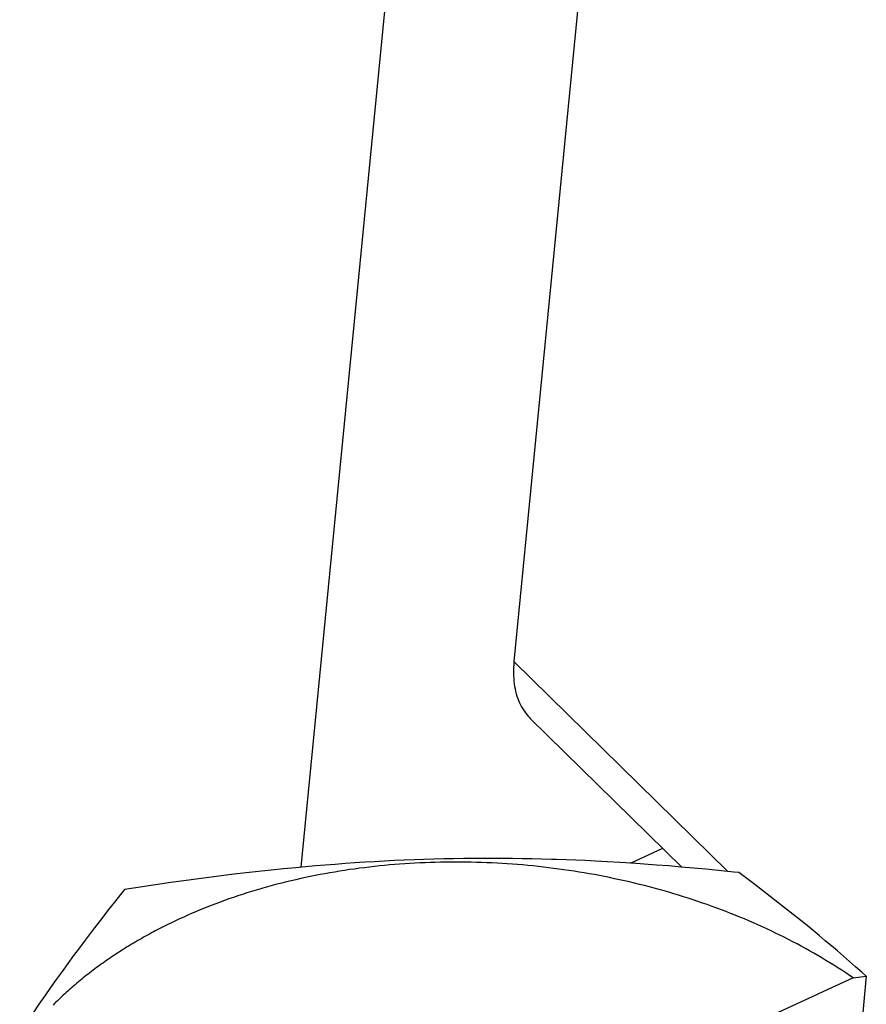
# Model space of a CAD drawing. Extents: x 0 to 594, y 0 to 420.
# Tile 64 of 107: x 528.09 to 529.63, y 117.61 to 119.4. Entities that reach past the tile are written whole.
import ezdxf

# ---------------------------------------------------------------- set-up
doc = ezdxf.new("R2010")
doc.units = 0
doc.header["$LTSCALE"] = 32.67
doc.layers.get('0').update_dxf_attribs({"linetype": 'CONTINUOUS'})

msp = doc.modelspace()

# ---------------------------------------------------------------- linework, layer by layer
at = {"color": 7, "linetype": 'CONTINUOUS'}
for p, q in [((529.1353, 123.2848), (528.6048, 117.856)), ((529.4748, 123.1596), (528.9931, 118.2302)), ((529.0234, 118.1263), (529.2991, 117.8561)), ((529.2052, 117.8633), (529.2641, 117.8904)), ((528.8112, 117.8694), (528.7932, 117.8687)), ((528.8292, 117.87), (528.8112, 117.8694)), ((528.8471, 117.8706), (528.8292, 117.87)), ((528.8651, 117.871), (528.8471, 117.8706)), ((528.883, 117.8714), (528.8651, 117.871)), ((528.9009, 117.8716), (528.883, 117.8714)), ((528.9188, 117.8718), (528.9009, 117.8716)), ((528.9367, 117.8719), (528.9188, 117.8718)), ((528.9546, 117.8719), (528.9367, 117.8719)), ((528.9725, 117.8719), (528.9546, 117.8719)), ((528.9903, 117.8717), (528.9725, 117.8719)), ((529.0081, 117.8715), (528.9903, 117.8717)), ((529.0259, 117.8711), (529.0081, 117.8715)), ((529.0437, 117.8707), (529.0259, 117.8711)), ((529.0615, 117.8702), (529.0437, 117.8707)), ((529.0704, 117.8699), (529.0615, 117.8702)), ((529.0881, 117.8693), (529.0704, 117.8699)), ((529.1058, 117.8686), (529.0881, 117.8693)), ((528.5731, 117.853), (528.5506, 117.8507)), ((528.5956, 117.8551), (528.5731, 117.853)), ((528.6136, 117.8568), (528.5956, 117.8551)), ((528.6315, 117.8584), (528.6136, 117.8568)), ((528.6495, 117.8598), (528.6315, 117.8584)), ((528.6675, 117.8612), (528.6495, 117.8598)), ((528.6854, 117.8626), (528.6675, 117.8612)), ((528.6935, 117.8515), (528.6845, 117.8501)), ((528.7034, 117.8638), (528.6854, 117.8626)), ((528.7025, 117.8527), (528.6935, 117.8515)), ((528.7116, 117.854), (528.7025, 117.8527)), ((528.7214, 117.8649), (528.7034, 117.8638)), ((528.7207, 117.8551), (528.7116, 117.854)), ((528.7298, 117.8562), (528.7207, 117.8551)), ((528.7393, 117.866), (528.7214, 117.8649)), ((528.7389, 117.8573), (528.7298, 117.8562)), ((528.7481, 117.8582), (528.7389, 117.8573)), ((528.7573, 117.867), (528.7393, 117.866)), ((528.7572, 117.8592), (528.7481, 117.8582)), ((528.7664, 117.86), (528.7572, 117.8592)), ((528.7753, 117.8679), (528.7573, 117.867)), ((528.7756, 117.8608), (528.7664, 117.86)), ((528.7932, 117.8687), (528.7753, 117.8679)), ((528.7848, 117.8615), (528.7756, 117.8608)), ((528.7941, 117.8622), (528.7848, 117.8615)), ((528.8033, 117.8628), (528.7941, 117.8622)), ((528.8126, 117.8633), (528.8033, 117.8628)), ((528.8219, 117.8638), (528.8126, 117.8633)), ((528.8312, 117.8642), (528.8219, 117.8638)), ((528.8405, 117.8645), (528.8312, 117.8642)), ((528.8498, 117.8648), (528.8405, 117.8645)), ((528.8591, 117.865), (528.8498, 117.8648)), ((528.8685, 117.8652), (528.8591, 117.865)), ((528.8778, 117.8653), (528.8685, 117.8652)), ((528.8872, 117.8653), (528.8778, 117.8653)), ((528.8966, 117.8653), (528.8872, 117.8653)), ((528.9059, 117.8652), (528.8966, 117.8653)), ((528.9153, 117.865), (528.9059, 117.8652)), ((528.9247, 117.8648), (528.9153, 117.865)), ((528.9341, 117.8645), (528.9247, 117.8648)), ((528.9434, 117.8642), (528.9341, 117.8645)), ((528.9528, 117.8638), (528.9434, 117.8642)), ((528.9622, 117.8633), (528.9528, 117.8638)), ((528.9716, 117.8628), (528.9622, 117.8633)), ((528.981, 117.8622), (528.9716, 117.8628)), ((528.9904, 117.8615), (528.981, 117.8622)), ((528.9998, 117.8608), (528.9904, 117.8615)), ((529.0091, 117.86), (528.9998, 117.8608)), ((529.0185, 117.8591), (529.0091, 117.86)), ((529.0279, 117.8582), (529.0185, 117.8591)), ((529.0372, 117.8572), (529.0279, 117.8582)), ((529.0466, 117.8562), (529.0372, 117.8572)), ((529.0559, 117.8551), (529.0466, 117.8562)), ((529.0653, 117.8539), (529.0559, 117.8551)), ((529.0746, 117.8527), (529.0653, 117.8539)), ((529.0839, 117.8514), (529.0746, 117.8527)), ((529.0932, 117.8501), (529.0839, 117.8514)), ((529.1236, 117.8679), (529.1058, 117.8686)), ((529.1413, 117.867), (529.1236, 117.8679)), ((529.1635, 117.8658), (529.1413, 117.867)), ((529.1857, 117.8645), (529.1635, 117.8658)), ((529.2079, 117.8631), (529.1857, 117.8645)), ((529.2302, 117.8616), (529.2079, 117.8631)), ((529.2525, 117.8599), (529.2302, 117.8616)), ((529.2749, 117.8582), (529.2525, 117.8599)), ((529.2974, 117.8563), (529.2749, 117.8582)), ((529.3201, 117.8543), (529.2974, 117.8563)), ((529.3428, 117.8522), (529.3201, 117.8543)), ((529.3657, 117.8499), (529.3428, 117.8522)), ((528.4146, 117.8344), (528.3916, 117.8313)), ((528.4374, 117.8374), (528.4146, 117.8344)), ((528.4602, 117.8403), (528.4374, 117.8374)), ((528.4829, 117.8431), (528.4602, 117.8403)), ((528.5055, 117.8457), (528.4829, 117.8431)), ((528.5281, 117.8483), (528.5055, 117.8457)), ((528.5506, 117.8507), (528.5281, 117.8483)), ((528.6047, 117.8352), (528.596, 117.8332)), ((528.6134, 117.8371), (528.6047, 117.8352)), ((528.6222, 117.8389), (528.6134, 117.8371)), ((528.631, 117.8407), (528.6222, 117.8389)), ((528.6399, 117.8424), (528.631, 117.8407)), ((528.6487, 117.8441), (528.6399, 117.8424)), ((528.6576, 117.8457), (528.6487, 117.8441)), ((528.6666, 117.8472), (528.6576, 117.8457)), ((528.6755, 117.8487), (528.6666, 117.8472)), ((528.6845, 117.8501), (528.6755, 117.8487)), ((529.1025, 117.8487), (529.0932, 117.8501)), ((529.1118, 117.8472), (529.1025, 117.8487)), ((529.121, 117.8456), (529.1118, 117.8472)), ((529.1303, 117.844), (529.121, 117.8456)), ((529.1395, 117.8424), (529.1303, 117.844)), ((529.1487, 117.8407), (529.1395, 117.8424)), ((529.1579, 117.8389), (529.1487, 117.8407)), ((529.1671, 117.837), (529.1579, 117.8389)), ((529.1762, 117.8351), (529.1671, 117.837)), ((529.1854, 117.8332), (529.1762, 117.8351)), ((529.3934, 117.8471), (529.3657, 117.8499)), ((529.4028, 117.8461), (529.3934, 117.8471)), ((529.4172, 117.8353), (529.4028, 117.8461)), ((529.4315, 117.8246), (529.4172, 117.8353)), ((528.3122, 117.8196), (528.2837, 117.8152)), ((528.3405, 117.8239), (528.3122, 117.8196)), ((528.3684, 117.828), (528.3405, 117.8239)), ((528.3916, 117.8313), (528.3684, 117.828)), ((528.5445, 117.8202), (528.536, 117.8178)), ((528.553, 117.8225), (528.5445, 117.8202)), ((528.5615, 117.8248), (528.553, 117.8225)), ((528.5701, 117.827), (528.5615, 117.8248)), ((528.5787, 117.8291), (528.5701, 117.827)), ((528.5873, 117.8312), (528.5787, 117.8291)), ((528.596, 117.8332), (528.5873, 117.8312)), ((529.1945, 117.8312), (529.1854, 117.8332)), ((529.2036, 117.8291), (529.1945, 117.8312)), ((529.2126, 117.8269), (529.2036, 117.8291)), ((529.2217, 117.8247), (529.2126, 117.8269)), ((529.2307, 117.8225), (529.2217, 117.8247)), ((529.2397, 117.8202), (529.2307, 117.8225)), ((529.2486, 117.8178), (529.2397, 117.8202)), ((529.2576, 117.8153), (529.2486, 117.8178)), ((529.4457, 117.8137), (529.4315, 117.8246)), ((528.2764, 117.8061), (528.2655, 117.7924)), ((528.2837, 117.8152), (528.2764, 117.8061)), ((528.474, 117.7982), (528.4659, 117.7953)), ((528.4821, 117.801), (528.474, 117.7982)), ((528.4903, 117.8037), (528.4821, 117.801)), ((528.4985, 117.8064), (528.4903, 117.8037)), ((528.5068, 117.8091), (528.4985, 117.8064)), ((528.5151, 117.8116), (528.5068, 117.8091)), ((528.5234, 117.8142), (528.5151, 117.8116)), ((529.2665, 117.8128), (529.2576, 117.8153)), ((529.2754, 117.8103), (529.2665, 117.8128)), ((529.2842, 117.8077), (529.2754, 117.8103)), ((529.293, 117.805), (529.2842, 117.8077)), ((529.3018, 117.8023), (529.293, 117.805)), ((529.3106, 117.7995), (529.3018, 117.8023)), ((529.3193, 117.7967), (529.3106, 117.7995)), ((529.4598, 117.8029), (529.4457, 117.8137)), ((529.4739, 117.7919), (529.4598, 117.8029)), ((528.2655, 117.7924), (528.2548, 117.7787)), ((528.4262, 117.7801), (528.4184, 117.7769)), ((528.434, 117.7833), (528.4262, 117.7801)), ((528.4419, 117.7863), (528.434, 117.7833)), ((528.4499, 117.7894), (528.4419, 117.7863)), ((528.4579, 117.7924), (528.4499, 117.7894)), ((528.4659, 117.7953), (528.4579, 117.7924)), ((529.328, 117.7938), (529.3193, 117.7967)), ((529.3366, 117.7908), (529.328, 117.7938)), ((529.3452, 117.7878), (529.3366, 117.7908)), ((529.3538, 117.7847), (529.3452, 117.7878)), ((529.3624, 117.7816), (529.3538, 117.7847)), ((529.3709, 117.7784), (529.3624, 117.7816)), ((529.4879, 117.7809), (529.4739, 117.7919)), ((529.5018, 117.7699), (529.4879, 117.7809)), ((528.2441, 117.765), (528.2334, 117.7512)), ((528.2548, 117.7787), (528.2441, 117.765)), ((528.384, 117.7618), (528.3765, 117.7583)), ((528.3916, 117.7653), (528.384, 117.7618)), ((528.3992, 117.7687), (528.3916, 117.7653)), ((528.4184, 117.7769), (528.4107, 117.7736)), ((529.3793, 117.7752), (529.3709, 117.7784)), ((529.3877, 117.7719), (529.3793, 117.7752)), ((529.3961, 117.7686), (529.3877, 117.7719)), ((529.4045, 117.7652), (529.3961, 117.7686)), ((529.4128, 117.7617), (529.4045, 117.7652)), ((529.421, 117.7582), (529.4128, 117.7617)), ((529.5158, 117.7587), (529.5018, 117.7699)), ((528.2334, 117.7512), (528.2228, 117.7374)), ((528.3765, 117.7583), (528.3691, 117.7548)), ((529.4292, 117.7547), (529.421, 117.7582)), ((529.4374, 117.751), (529.4292, 117.7547)), ((529.4455, 117.7474), (529.4374, 117.751)), ((529.4536, 117.7437), (529.4455, 117.7474)), ((529.5269, 117.7497), (529.5158, 117.7587)), ((529.538, 117.7406), (529.5269, 117.7497)), ((528.2228, 117.7374), (528.2123, 117.7234)), ((529.4616, 117.7399), (529.4536, 117.7437)), ((529.4696, 117.7361), (529.4616, 117.7399)), ((529.4775, 117.7322), (529.4696, 117.7361)), ((529.4854, 117.7283), (529.4775, 117.7322)), ((529.4932, 117.7243), (529.4854, 117.7283)), ((529.549, 117.7315), (529.538, 117.7406)), ((529.5601, 117.7222), (529.549, 117.7315)), ((528.2017, 117.7094), (528.1912, 117.6952)), ((528.2123, 117.7234), (528.2017, 117.7094)), ((529.501, 117.7203), (529.4932, 117.7243)), ((529.5088, 117.7163), (529.501, 117.7203)), ((529.5164, 117.7121), (529.5088, 117.7163)), ((529.5241, 117.708), (529.5164, 117.7121)), ((529.5316, 117.7038), (529.5241, 117.708)), ((529.5712, 117.7129), (529.5601, 117.7222)), ((529.5822, 117.7035), (529.5712, 117.7129)), ((528.1912, 117.6952), (528.1807, 117.6808)), ((529.5391, 117.6995), (529.5316, 117.7038)), ((529.5466, 117.6952), (529.5391, 117.6995)), ((529.554, 117.6908), (529.5466, 117.6952)), ((529.5613, 117.6864), (529.554, 117.6908)), ((529.5933, 117.694), (529.5822, 117.7035)), ((529.6044, 117.6845), (529.5933, 117.694)), ((528.1807, 117.6808), (528.1701, 117.6663)), ((529.5686, 117.682), (529.5613, 117.6864)), ((529.5759, 117.6775), (529.5686, 117.682)), ((529.583, 117.673), (529.5759, 117.6775)), ((529.5902, 117.6684), (529.583, 117.673)), ((529.6154, 117.6748), (529.6044, 117.6845)), ((529.6265, 117.665), (529.6154, 117.6748)), ((529.6111, 117.6544), (528.0929, 116.9573)), ((528.1701, 117.6663), (528.1596, 117.6517)), ((529.5972, 117.6637), (529.5902, 117.6684)), ((529.6042, 117.6591), (529.5972, 117.6637)), ((529.6111, 117.6544), (529.6042, 117.6591)), ((529.6348, 117.6577), (529.6072, 117.3756)), ((529.6111, 117.6544), (529.6348, 117.6577)), ((529.6348, 117.6577), (529.6265, 117.665)), ((528.149, 117.6368), (528.1384, 117.6218)), ((528.1596, 117.6517), (528.149, 117.6368)), ((528.1384, 117.6218), (528.1278, 117.6065)), ((528.1278, 117.6065), (528.1172, 117.5911))]:
    msp.add_line(p, q, dxfattribs=at)
at = {"color": 9, "linetype": 'CONTINUOUS'}
msp.add_line((528.9931, 118.2302), (529.3828, 117.8482), dxfattribs=at)
at = {"color": 7, "linetype": 'CONTINUOUS'}
for points in [[(528.9931, 118.2302), (528.9926, 118.2249), (528.9923, 118.2197), (528.9922, 118.2145), (528.9921, 118.2094), (528.9923, 118.2044), (528.9926, 118.1995), (528.993, 118.1946), (528.9935, 118.1899), (528.9943, 118.1852), (528.9951, 118.1807), (528.9961, 118.1762), (528.9973, 118.1718), (528.9985, 118.1675), (529, 118.1634), (529.0015, 118.1593), (529.0032, 118.1554), (529.0051, 118.1515), (529.0071, 118.1478), (529.0092, 118.1442), (529.0114, 118.1407), (529.0138, 118.1373), (529.0163, 118.1341), (529.019, 118.131), (529.0218, 118.128), (529.0234, 118.1263)], [(528.536, 117.8178), (528.5318, 117.8166), (528.5234, 117.8142)], [(528.4107, 117.7736), (528.4068, 117.772), (528.3992, 117.7687)], [(528.3691, 117.7548), (528.3654, 117.753), (528.3617, 117.7511), (528.358, 117.7493), (528.3543, 117.7475), (528.3507, 117.7456), (528.3471, 117.7438), (528.3435, 117.7419), (528.3399, 117.74), (528.3363, 117.7381), (528.3327, 117.7362), (528.3291, 117.7343), (528.3256, 117.7323), (528.3221, 117.7304), (528.3186, 117.7284), (528.3151, 117.7264), (528.3116, 117.7244), (528.3081, 117.7224), (528.3047, 117.7204), (528.3013, 117.7184), (528.2978, 117.7164), (528.2944, 117.7143), (528.2911, 117.7123), (528.2877, 117.7102), (528.2843, 117.7081), (528.281, 117.706), (528.2777, 117.7039), (528.2744, 117.7018), (528.2711, 117.6996), (528.2678, 117.6975), (528.2645, 117.6953), (528.2613, 117.6931), (528.2581, 117.691), (528.2549, 117.6888), (528.2517, 117.6866), (528.2485, 117.6843), (528.2454, 117.6821), (528.2422, 117.6799), (528.2391, 117.6776), (528.236, 117.6754), (528.2329, 117.6731), (528.2298, 117.6708), (528.2268, 117.6685), (528.2237, 117.6662), (528.2207, 117.6639), (528.2177, 117.6615), (528.2147, 117.6592), (528.2118, 117.6568), (528.2088, 117.6545), (528.2059, 117.6521), (528.203, 117.6497), (528.2001, 117.6473), (528.1972, 117.6449), (528.1944, 117.6425), (528.1915, 117.6401), (528.1887, 117.6376), (528.1859, 117.6352), (528.1831, 117.6327), (528.1804, 117.6303), (528.1776, 117.6278), (528.1749, 117.6253), (528.1722, 117.6228), (528.1695, 117.6203), (528.1668, 117.6178), (528.1641, 117.6152), (528.1615, 117.6127), (528.1589, 117.6102), (528.1563, 117.6076), (528.1537, 117.605)]]:
    msp.add_lwpolyline(points, dxfattribs=at)

doc.saveas('drawing.dxf')
